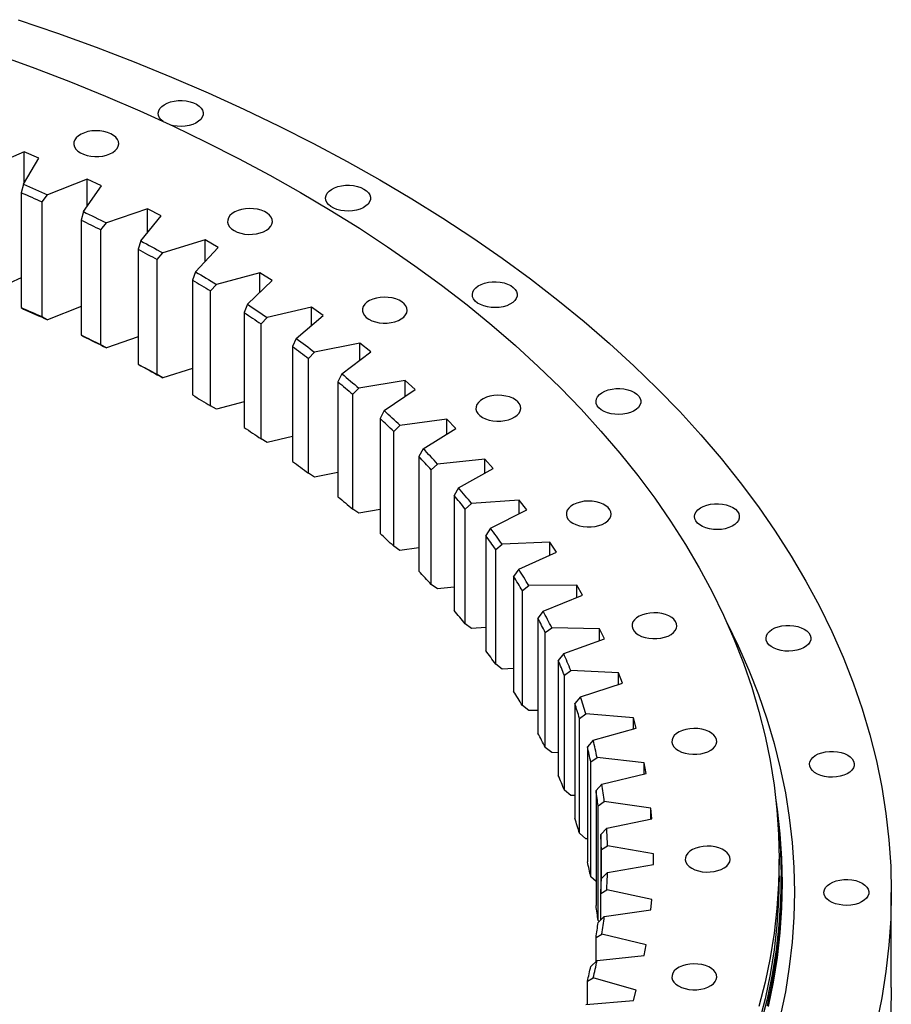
# Model space of a CAD drawing. Header units: millimetres. Extents: x 1218 to 10068, y 7157 to 13793.
# Tile 11 of 11: x 7334 to 7762, y 10491 to 10974. Entities that reach past the tile are written whole.
import ezdxf

# ---------------------------------------------------------------- set-up
doc = ezdxf.new("R2010")
doc.units = ezdxf.units.MM
doc.header["$LTSCALE"] = 50

msp = doc.modelspace()

# ---------------------------------------------------------------- linework, layer by layer
at = {"color": 7, "linetype": 'Continuous', "lineweight": 25}
for p, q in [((7336.6, 10909.36), (7317.82, 10901.19)), ((7343.85, 10906.31), (7336.6, 10909.36)), ((7336.6, 10894.14), (7336.6, 10909.36)), ((7336.21, 10893.48), (7343.85, 10906.31)), ((7336.21, 10893.48), (7335.18, 10889.31)), ((7367.46, 10895.86), (7347.96, 10888.27)), ((7365.62, 10880.02), (7374.42, 10892.6)), ((7374.42, 10892.6), (7367.46, 10895.86)), ((7367.46, 10882.64), (7367.46, 10895.86)), ((7335.18, 10889.31), (7335.18, 10832.97)), ((7345.34, 10884.81), (7347.96, 10888.27)), ((7345.34, 10828.47), (7345.34, 10884.81)), ((7365.62, 10880.02), (7364.44, 10875.88)), ((7397.04, 10881.45), (7376.89, 10874.46)), ((7393.78, 10865.68), (7403.7, 10877.99)), ((7403.7, 10877.99), (7397.04, 10881.45)), ((7397.04, 10869.73), (7397.04, 10881.45)), ((7364.44, 10875.88), (7364.44, 10819.54)), ((7374.18, 10871.08), (7376.89, 10874.46)), ((7374.18, 10814.73), (7374.18, 10871.08)), ((7393.78, 10865.68), (7392.44, 10861.58)), ((7425.28, 10866.17), (7404.52, 10859.8)), ((7431.62, 10862.51), (7425.28, 10866.17)), ((7425.28, 10855.62), (7425.28, 10866.17)), ((7392.44, 10861.58), (7392.44, 10805.24)), ((7401.74, 10856.49), (7404.52, 10859.8)), ((7420.59, 10850.52), (7431.62, 10862.51)), ((7401.74, 10800.15), (7401.74, 10856.49)), ((7420.59, 10850.52), (7419.11, 10846.46)), ((7452.1, 10850.05), (7430.79, 10844.32)), ((7458.1, 10846.2), (7452.1, 10850.05)), ((7452.1, 10840.44), (7452.1, 10850.05)), ((7335.18, 10847.5), (7317.82, 10839.95)), ((7419.11, 10846.46), (7419.11, 10790.12)), ((7427.93, 10841.1), (7430.79, 10844.32)), ((7446, 10834.57), (7458.1, 10846.2)), ((7427.93, 10784.76), (7427.93, 10841.1)), ((7446, 10834.57), (7444.37, 10830.56)), ((7335.18, 10832.97), (7336.21, 10832.24)), ((7364.44, 10833.45), (7347.96, 10827.03)), ((7444.37, 10830.56), (7444.37, 10774.22)), ((7477.42, 10833.14), (7455.62, 10828.06)), ((7483.06, 10829.12), (7477.42, 10833.14)), ((7477.42, 10824.29), (7477.42, 10833.14)), ((7347.96, 10827.03), (7345.34, 10828.47)), ((7452.69, 10824.93), (7455.62, 10828.06)), ((7452.69, 10768.59), (7452.69, 10824.93)), ((7469.92, 10817.87), (7483.06, 10829.12)), ((7364.44, 10819.54), (7365.62, 10818.78)), ((7392.44, 10818.61), (7376.89, 10813.22)), ((7469.92, 10817.87), (7468.16, 10813.91)), ((7501.17, 10815.5), (7478.94, 10811.08)), ((7506.44, 10811.31), (7501.17, 10815.5)), ((7501.17, 10807.27), (7501.17, 10815.5)), ((7376.89, 10813.22), (7374.18, 10814.73)), ((7468.16, 10813.91), (7468.16, 10757.57)), ((7475.96, 10808.04), (7478.94, 10811.08)), ((7492.3, 10800.47), (7506.44, 10811.31)), ((7475.96, 10751.7), (7475.96, 10808.04)), ((7392.44, 10805.24), (7393.78, 10804.44)), ((7419.11, 10803.03), (7404.52, 10798.56)), ((7404.52, 10798.56), (7401.74, 10800.15)), ((7492.3, 10800.47), (7490.4, 10796.57)), ((7490.4, 10796.57), (7490.4, 10740.22)), ((7523.29, 10797.16), (7500.69, 10793.42)), ((7528.17, 10792.82), (7523.29, 10797.16)), ((7523.29, 10789.46), (7523.29, 10797.16)), ((7497.65, 10790.47), (7500.69, 10793.42)), ((7513.06, 10782.42), (7528.17, 10792.82)), ((7444.37, 10786.73), (7430.79, 10783.08)), ((7497.65, 10734.13), (7497.65, 10790.47)), ((7430.79, 10783.08), (7427.93, 10784.76)), ((7513.06, 10782.42), (7511.04, 10778.57)), ((7511.04, 10778.57), (7511.04, 10722.23)), ((7543.72, 10778.17), (7520.8, 10775.13)), ((7548.2, 10773.69), (7543.72, 10778.17)), ((7543.72, 10770.92), (7543.72, 10778.17)), ((7517.73, 10772.27), (7520.8, 10775.13)), ((7517.73, 10715.93), (7517.73, 10772.27)), ((7532.17, 10763.76), (7548.2, 10773.69)), ((7455.62, 10766.82), (7452.69, 10768.59)), ((7468.16, 10769.75), (7455.62, 10766.82)), ((7532.17, 10763.76), (7530.02, 10759.98)), ((7530.02, 10759.98), (7530.02, 10703.64)), ((7562.39, 10758.6), (7539.24, 10756.25)), ((7566.46, 10753.99), (7562.39, 10758.6)), ((7562.39, 10751.72), (7562.39, 10758.6)), ((7536.13, 10753.48), (7539.24, 10756.25)), ((7536.13, 10697.14), (7536.13, 10753.48)), ((7549.55, 10744.56), (7566.46, 10753.99)), ((7478.94, 10749.84), (7475.96, 10751.7)), ((7490.4, 10752.12), (7478.94, 10749.84)), ((7549.55, 10744.56), (7547.29, 10740.84)), ((7547.29, 10740.84), (7547.29, 10684.5)), ((7579.27, 10738.49), (7555.93, 10736.84)), ((7582.91, 10733.76), (7579.27, 10738.49)), ((7579.27, 10731.93), (7579.27, 10738.49)), ((7500.69, 10732.18), (7497.65, 10734.13)), ((7511.04, 10733.89), (7500.69, 10732.18)), ((7552.8, 10734.17), (7555.93, 10736.84)), ((7552.8, 10677.83), (7552.8, 10734.17)), ((7565.18, 10724.85), (7582.91, 10733.76)), ((7565.18, 10724.85), (7562.8, 10721.21)), ((7562.8, 10721.21), (7562.8, 10664.87)), ((7520.8, 10713.89), (7517.73, 10715.93)), ((7530.02, 10715.11), (7520.8, 10713.89)), ((7567.7, 10714.38), (7570.85, 10716.95)), ((7567.7, 10658.04), (7567.7, 10714.38)), ((7594.3, 10717.89), (7570.85, 10716.95)), ((7597.51, 10713.06), (7594.3, 10717.89)), ((7594.3, 10711.61), (7594.3, 10717.89)), ((7578.99, 10704.7), (7597.51, 10713.06)), ((7578.99, 10704.7), (7576.51, 10701.13)), ((7576.51, 10701.13), (7576.51, 10644.79)), ((7539.24, 10695.01), (7536.13, 10697.14)), ((7547.29, 10695.83), (7539.24, 10695.01)), ((7580.78, 10694.16), (7583.93, 10696.64)), ((7607.44, 10696.88), (7583.93, 10696.64)), ((7610.21, 10691.95), (7607.44, 10696.88)), ((7607.44, 10690.83), (7607.44, 10696.88)), ((7580.78, 10637.82), (7580.78, 10694.16)), ((7590.96, 10684.17), (7610.21, 10691.95)), ((7590.96, 10684.17), (7588.37, 10680.67)), ((7588.37, 10680.67), (7588.37, 10624.33)), ((7555.93, 10675.6), (7552.8, 10677.83)), ((7562.8, 10676.08), (7555.93, 10675.6)), ((7592.01, 10673.58), (7595.17, 10675.97)), ((7618.66, 10675.49), (7595.17, 10675.97)), ((7620.98, 10670.49), (7618.66, 10675.49)), ((7618.66, 10669.65), (7618.66, 10675.49)), ((7592.01, 10617.24), (7592.01, 10673.58)), ((7601.05, 10663.29), (7620.98, 10670.49)), ((7601.05, 10663.29), (7598.37, 10659.88)), ((7570.85, 10655.71), (7567.7, 10658.04)), ((7576.51, 10655.94), (7570.85, 10655.71)), ((7598.37, 10659.88), (7598.37, 10603.54)), ((7601.36, 10652.69), (7604.51, 10654.98)), ((7601.36, 10596.35), (7601.36, 10652.69)), ((7627.93, 10653.79), (7604.51, 10654.98)), ((7629.79, 10648.73), (7627.93, 10653.79)), ((7627.93, 10648.13), (7627.93, 10653.79)), ((7609.23, 10642.14), (7629.79, 10648.73)), ((7609.23, 10642.14), (7606.47, 10638.81)), ((7583.93, 10635.4), (7580.78, 10637.82)), ((7606.47, 10638.81), (7606.47, 10582.47)), ((7588.37, 10635.45), (7583.93, 10635.4)), ((7608.81, 10631.54), (7611.93, 10633.73)), ((7635.21, 10631.84), (7611.93, 10633.73)), ((7636.61, 10626.73), (7635.21, 10631.84)), ((7635.21, 10626.34), (7635.21, 10631.84)), ((7608.81, 10575.2), (7608.81, 10631.54)), ((7615.49, 10620.78), (7636.61, 10626.73)), ((7595.17, 10614.72), (7592.01, 10617.24)), ((7615.49, 10620.78), (7612.65, 10617.53)), ((7612.65, 10617.53), (7612.65, 10561.19)), ((7598.37, 10614.66), (7595.17, 10614.72)), ((7614.32, 10610.2), (7617.42, 10612.3)), ((7640.5, 10609.7), (7617.42, 10612.3)), ((7614.32, 10553.85), (7614.32, 10610.2)), ((7641.43, 10604.56), (7640.5, 10609.7)), ((7640.5, 10604.33), (7640.5, 10609.7)), ((7619.79, 10599.25), (7641.43, 10604.56)), ((7619.79, 10599.25), (7616.89, 10596.09)), ((7604.51, 10593.74), (7601.36, 10596.35)), ((7606.47, 10593.64), (7604.51, 10593.74)), ((7616.89, 10596.09), (7616.89, 10539.75)), ((7617.9, 10588.72), (7620.96, 10590.72)), ((7617.9, 10532.37), (7617.9, 10588.72)), ((7643.77, 10587.44), (7620.96, 10590.72)), ((7644.24, 10582.27), (7643.77, 10587.44)), ((7643.77, 10582.17), (7643.77, 10587.44)), ((7622.15, 10577.62), (7644.24, 10582.27)), ((7611.93, 10572.49), (7608.81, 10575.2)), ((7622.15, 10577.62), (7619.18, 10574.55)), ((7619.18, 10574.55), (7619.18, 10545.58)), ((7612.65, 10572.44), (7611.93, 10572.49)), ((7619.52, 10567.16), (7622.53, 10569.07)), ((7645.02, 10565.1), (7622.53, 10569.07)), ((7619.52, 10552.97), (7619.52, 10567.16)), ((7645.02, 10559.93), (7645.02, 10565.1)), ((7622.53, 10555.95), (7645.02, 10559.93)), ((7706.62, 10554.35), (7706.62, 10562.51)), ((7622.53, 10555.95), (7619.52, 10552.97)), ((7707.62, 10551.08), (7707.62, 10554.35)), ((7616.89, 10551.53), (7614.32, 10553.85)), ((7619.18, 10545.58), (7622.15, 10547.4)), ((7619.18, 10532.63), (7619.18, 10545.58)), ((7644.24, 10542.76), (7622.15, 10547.4)), ((7761.62, 10499.64), (7761.62, 10546.18)), ((7643.77, 10537.59), (7644.24, 10542.76)), ((7620.96, 10534.3), (7643.77, 10537.59)), ((7620.96, 10534.3), (7617.9, 10531.41)), ((7618.41, 10531.89), (7617.9, 10532.37)), ((7616.89, 10524.04), (7619.79, 10525.78)), ((7641.43, 10520.47), (7619.79, 10525.78)), ((7616.89, 10512.25), (7616.89, 10524.04)), ((7640.5, 10515.32), (7641.43, 10520.47)), ((7617.42, 10512.73), (7614.32, 10509.93)), ((7617.42, 10512.73), (7640.5, 10515.32)), ((7612.65, 10502.6), (7615.49, 10504.25)), ((7612.65, 10491.35), (7612.65, 10502.6)), ((7636.61, 10498.3), (7615.49, 10504.25)), ((7635.21, 10493.19), (7636.61, 10498.3)), ((7611.93, 10491.29), (7635.21, 10493.19))]:
    msp.add_line(p, q, dxfattribs=at)
at = {"color": 7, "linetype": 'Continuous', "lineweight": 25, "flags": 128}
for points in [[(7333.62, 10974.14), (7352.88, 10967.52), (7371.84, 10960.62), (7390.47, 10953.43), (7408.77, 10945.96), (7426.72, 10938.22), (7444.32, 10930.22), (7461.55, 10921.94), (7478.4, 10913.41), (7494.86, 10904.63), (7510.91, 10895.61)], [(7324.15, 10956.78), (7341.88, 10950.32), (7359.32, 10943.6), (7376.44, 10936.61), (7393.24, 10929.37), (7409.71, 10921.87), (7425.83, 10914.13), (7441.6, 10906.15), (7457, 10897.93), (7472.02, 10889.48)], [(7404.77, 10924.16), (7403.76, 10925.01), (7402.95, 10926.05), (7402.47, 10927.16), (7402.33, 10928.29), (7402.55, 10929.42), (7403.12, 10930.51), (7404.02, 10931.53), (7405.21, 10932.43), (7406.67, 10933.2), (7408.34, 10933.81), (7410.17, 10934.23), (7412.1, 10934.46), (7414.07, 10934.48), (7416.02, 10934.31), (7417.88, 10933.93), (7419.6, 10933.37), (7421.11, 10932.64)], [(7421.11, 10932.64), (7422.37, 10931.77), (7423.35, 10930.77), (7424, 10929.7), (7424.31, 10928.58), (7424.26, 10927.44), (7423.87, 10926.32), (7423.13, 10925.27), (7422.08, 10924.3), (7420.75, 10923.46), (7419.18, 10922.77), (7417.43, 10922.26), (7415.54, 10921.93), (7413.58, 10921.8), (7411.61, 10921.88), (7409.7, 10922.15), (7408.46, 10922.46)], [(7364.16, 10908.85), (7365.67, 10908.12), (7367.39, 10907.55), (7369.25, 10907.18), (7371.2, 10907), (7373.17, 10907.03), (7375.1, 10907.25), (7376.93, 10907.68), (7378.6, 10908.28), (7380.05, 10909.05), (7381.25, 10909.96), (7382.14, 10910.97), (7382.71, 10912.06), (7382.93, 10913.19), (7382.8, 10914.33), (7382.32, 10915.43), (7381.5, 10916.47), (7380.38, 10917.41), (7378.99, 10918.21), (7377.36, 10918.86), (7375.57, 10919.33), (7373.66, 10919.61), (7371.69, 10919.68), (7369.73, 10919.56), (7367.84, 10919.23), (7366.08, 10918.71), (7364.51, 10918.02), (7363.18, 10917.18), (7362.13, 10916.22), (7361.4, 10915.16), (7361, 10914.05), (7360.96, 10912.91), (7361.27, 10911.78), (7361.92, 10910.71), (7362.89, 10909.72), (7364.16, 10908.85)], [(7336.21, 10893.48), (7337.69, 10892.84), (7339.16, 10892.19), (7340.64, 10891.54), (7342.11, 10890.89), (7343.57, 10890.24), (7345.04, 10889.59), (7346.5, 10888.93), (7347.96, 10888.27)], [(7503.13, 10891.11), (7504.39, 10890.24), (7505.37, 10889.25), (7506.02, 10888.18), (7506.33, 10887.05), (7506.28, 10885.91), (7505.89, 10884.8), (7505.15, 10883.74), (7504.1, 10882.78), (7502.77, 10881.94), (7501.2, 10881.25), (7499.45, 10880.73), (7497.56, 10880.4), (7495.6, 10880.28), (7493.63, 10880.35), (7491.72, 10880.63), (7489.92, 10881.1), (7488.3, 10881.75), (7486.91, 10882.56), (7485.78, 10883.49), (7484.97, 10884.53), (7484.49, 10885.63), (7484.35, 10886.77), (7484.57, 10887.9), (7485.14, 10888.99), (7486.04, 10890), (7487.23, 10890.91), (7488.69, 10891.68), (7490.36, 10892.28), (7492.19, 10892.71), (7494.12, 10892.93), (7496.09, 10892.96), (7498.04, 10892.78), (7499.9, 10892.41), (7501.62, 10891.84), (7503.13, 10891.11)], [(7510.91, 10895.61), (7526.54, 10886.34), (7541.76, 10876.84), (7556.53, 10867.11), (7570.86, 10857.17), (7584.73, 10847.01), (7598.14, 10836.64), (7611.08, 10826.08), (7623.53, 10815.32), (7635.48, 10804.38), (7646.94, 10793.26), (7657.89, 10781.97), (7668.33, 10770.53), (7678.24, 10758.92), (7687.62, 10747.17), (7696.47, 10735.29), (7704.77, 10723.27), (7712.53, 10711.14), (7719.73, 10698.89), (7726.37, 10686.53), (7732.46, 10674.08), (7737.97, 10661.54), (7742.92, 10648.92), (7747.29, 10636.24), (7751.09, 10623.49), (7754.3, 10610.68), (7756.94, 10597.84), (7758.99, 10584.95), (7760.45, 10572.04), (7761.33, 10559.12), (7761.62, 10546.18), (7761.33, 10533.25), (7760.45, 10520.32), (7758.99, 10507.41), (7756.94, 10494.53), (7754.3, 10481.68)], [(7335.18, 10889.31), (7336.46, 10888.75), (7337.73, 10888.19), (7339.01, 10887.63), (7340.28, 10887.07), (7341.55, 10886.51), (7342.82, 10885.94), (7344.08, 10885.38), (7345.34, 10884.81)], [(7472.02, 10889.48), (7486.65, 10880.81), (7500.88, 10871.92), (7514.71, 10862.82), (7528.12, 10853.52), (7541.1, 10844.01), (7553.65, 10834.31), (7565.75, 10824.42), (7577.4, 10814.36), (7588.59, 10804.12), (7599.31, 10793.72), (7609.56, 10783.16), (7619.32, 10772.44), (7628.6, 10761.58), (7637.37, 10750.59), (7645.65, 10739.47), (7653.42, 10728.23), (7660.68, 10716.87), (7667.42, 10705.41), (7673.64, 10693.84), (7679.33, 10682.19), (7684.49, 10670.46), (7689.12, 10658.65), (7693.21, 10646.78), (7696.76, 10634.85), (7699.77, 10622.87), (7702.24, 10610.85), (7704.16, 10598.79), (7705.53, 10586.71), (7706.35, 10574.62), (7706.62, 10562.51), (7706.35, 10550.41), (7705.53, 10538.31), (7704.16, 10526.23), (7702.24, 10514.18), (7699.77, 10502.16), (7696.76, 10490.18)], [(7365.62, 10880.02), (7367.04, 10879.33), (7368.46, 10878.64), (7369.87, 10877.95), (7371.28, 10877.26), (7372.69, 10876.56), (7374.09, 10875.86), (7375.49, 10875.16), (7376.89, 10874.46)], [(7439.49, 10870.71), (7441, 10869.98), (7442.72, 10869.42), (7444.58, 10869.04), (7446.53, 10868.86), (7448.5, 10868.89), (7450.43, 10869.12), (7452.26, 10869.54), (7453.93, 10870.15), (7455.39, 10870.91), (7456.58, 10871.82), (7457.48, 10872.83), (7458.04, 10873.92), (7458.27, 10875.06), (7458.13, 10876.19), (7457.65, 10877.29), (7456.84, 10878.33), (7455.71, 10879.27), (7454.32, 10880.07), (7452.7, 10880.72), (7450.9, 10881.19), (7448.99, 10881.47), (7447.02, 10881.55), (7445.06, 10881.42), (7443.17, 10881.09), (7441.42, 10880.57), (7439.85, 10879.88), (7438.52, 10879.04), (7437.47, 10878.08), (7436.73, 10877.02), (7436.34, 10875.91), (7436.29, 10874.77), (7436.6, 10873.65), (7437.25, 10872.57), (7438.23, 10871.58), (7439.49, 10870.71)], [(7364.44, 10875.88), (7365.67, 10875.28), (7366.89, 10874.69), (7368.11, 10874.09), (7369.33, 10873.49), (7370.55, 10872.89), (7371.76, 10872.29), (7372.97, 10871.68), (7374.18, 10871.08)], [(7393.78, 10865.68), (7395.13, 10864.96), (7396.48, 10864.22), (7397.83, 10863.49), (7399.17, 10862.76), (7400.52, 10862.02), (7401.85, 10861.28), (7403.19, 10860.54), (7404.52, 10859.8)], [(7392.44, 10861.58), (7393.61, 10860.95), (7394.78, 10860.32), (7395.95, 10859.69), (7397.11, 10859.05), (7398.27, 10858.41), (7399.43, 10857.78), (7400.58, 10857.14), (7401.74, 10856.49)], [(7420.59, 10850.52), (7421.88, 10849.75), (7423.16, 10848.98), (7424.44, 10848.21), (7425.72, 10847.43), (7426.99, 10846.66), (7428.26, 10845.88), (7429.53, 10845.1), (7430.79, 10844.32)], [(7419.11, 10846.46), (7420.22, 10845.8), (7421.33, 10845.13), (7422.44, 10844.46), (7423.54, 10843.79), (7424.64, 10843.12), (7425.74, 10842.45), (7426.84, 10841.77), (7427.93, 10841.1)], [(7575.06, 10843.77), (7576.32, 10842.89), (7577.3, 10841.9), (7577.95, 10840.83), (7578.26, 10839.7), (7578.21, 10838.56), (7577.82, 10837.45), (7577.08, 10836.39), (7576.03, 10835.43), (7574.7, 10834.59), (7573.13, 10833.9), (7571.38, 10833.38), (7569.49, 10833.05), (7567.53, 10832.93), (7565.56, 10833), (7563.65, 10833.28), (7561.85, 10833.75), (7560.23, 10834.4), (7558.84, 10835.21), (7557.71, 10836.14), (7556.9, 10837.18), (7556.42, 10838.28), (7556.28, 10839.42), (7556.5, 10840.55), (7557.07, 10841.64), (7557.97, 10842.65), (7559.16, 10843.56), (7560.62, 10844.33), (7562.29, 10844.93), (7564.12, 10845.36), (7566.05, 10845.59), (7568.02, 10845.61), (7569.97, 10845.43), (7571.83, 10845.06), (7573.55, 10844.5), (7575.06, 10843.77)], [(7446, 10834.57), (7447.21, 10833.76), (7448.42, 10832.95), (7449.63, 10832.14), (7450.84, 10831.33), (7452.04, 10830.52), (7453.23, 10829.7), (7454.43, 10828.88), (7455.62, 10828.06)], [(7505.55, 10827.22), (7507.07, 10826.49), (7508.78, 10825.93), (7510.65, 10825.55), (7512.59, 10825.37), (7514.56, 10825.4), (7516.5, 10825.63), (7518.33, 10826.05), (7520, 10826.66), (7521.45, 10827.42), (7522.65, 10828.33), (7523.54, 10829.34), (7524.11, 10830.44), (7524.33, 10831.57), (7524.2, 10832.7), (7523.72, 10833.81), (7522.9, 10834.84), (7521.78, 10835.78), (7520.38, 10836.58), (7518.76, 10837.23), (7516.97, 10837.7), (7515.05, 10837.98), (7513.09, 10838.06), (7511.13, 10837.93), (7509.24, 10837.6), (7507.48, 10837.09), (7505.91, 10836.4), (7504.58, 10835.56), (7503.53, 10834.59), (7502.8, 10833.54), (7502.4, 10832.42), (7502.36, 10831.28), (7502.67, 10830.16), (7503.32, 10829.08), (7504.29, 10828.09), (7505.55, 10827.22)], [(7335.18, 10832.97), (7336.46, 10832.41), (7337.73, 10831.85), (7339.01, 10831.29), (7340.28, 10830.73), (7341.55, 10830.17), (7342.82, 10829.6), (7344.08, 10829.03), (7345.34, 10828.47)], [(7336.21, 10832.24), (7337.69, 10831.6), (7339.16, 10830.95), (7340.64, 10830.3), (7342.11, 10829.65), (7343.57, 10829), (7345.04, 10828.35), (7346.5, 10827.69), (7347.96, 10827.03)], [(7444.37, 10830.56), (7445.42, 10829.86), (7446.47, 10829.16), (7447.51, 10828.46), (7448.55, 10827.76), (7449.59, 10827.05), (7450.63, 10826.35), (7451.66, 10825.64), (7452.69, 10824.93)], [(7364.44, 10819.54), (7365.67, 10818.94), (7366.89, 10818.35), (7368.11, 10817.75), (7369.33, 10817.15), (7370.55, 10816.55), (7371.76, 10815.95), (7372.97, 10815.34), (7374.18, 10814.73)], [(7365.62, 10818.78), (7367.04, 10818.09), (7368.46, 10817.4), (7369.87, 10816.71), (7371.28, 10816.02), (7372.69, 10815.32), (7374.09, 10814.62), (7375.49, 10813.92), (7376.89, 10813.22)], [(7469.92, 10817.87), (7471.06, 10817.03), (7472.2, 10816.18), (7473.33, 10815.34), (7474.46, 10814.49), (7475.58, 10813.64), (7476.71, 10812.79), (7477.82, 10811.94), (7478.94, 10811.08)], [(7468.16, 10813.91), (7469.14, 10813.18), (7470.12, 10812.45), (7471.1, 10811.72), (7472.08, 10810.99), (7473.05, 10810.25), (7474.02, 10809.52), (7474.99, 10808.78), (7475.96, 10808.04)], [(7392.44, 10805.24), (7393.61, 10804.61), (7394.78, 10803.98), (7395.95, 10803.35), (7397.11, 10802.71), (7398.27, 10802.07), (7399.43, 10801.43), (7400.58, 10800.79), (7401.74, 10800.15)], [(7393.78, 10804.44), (7395.13, 10803.71), (7396.48, 10802.98), (7397.83, 10802.25), (7399.17, 10801.52), (7400.52, 10800.78), (7401.85, 10800.04), (7403.19, 10799.3), (7404.52, 10798.56)], [(7490.4, 10796.57), (7491.32, 10795.81), (7492.23, 10795.05), (7493.14, 10794.29), (7494.05, 10793.53), (7494.96, 10792.76), (7495.86, 10792), (7496.76, 10791.24), (7497.65, 10790.47)], [(7492.3, 10800.47), (7493.36, 10799.59), (7494.42, 10798.72), (7495.47, 10797.84), (7496.52, 10796.96), (7497.57, 10796.08), (7498.61, 10795.19), (7499.65, 10794.31), (7500.69, 10793.42)], [(7635.67, 10791.4), (7636.93, 10790.53), (7637.9, 10789.54), (7638.56, 10788.46), (7638.86, 10787.34), (7638.82, 10786.2), (7638.42, 10785.09), (7637.69, 10784.03), (7636.64, 10783.06), (7635.31, 10782.22), (7633.74, 10781.53), (7631.98, 10781.02), (7630.1, 10780.69), (7628.14, 10780.56), (7626.17, 10780.64), (7624.26, 10780.92), (7622.46, 10781.39), (7620.84, 10782.04), (7619.45, 10782.84), (7618.32, 10783.78), (7617.51, 10784.81), (7617.02, 10785.92), (7616.89, 10787.05), (7617.11, 10788.19), (7617.68, 10789.28), (7618.58, 10790.29), (7619.77, 10791.2), (7621.23, 10791.96), (7622.9, 10792.57), (7624.73, 10792.99), (7626.66, 10793.22), (7628.63, 10793.25), (7630.58, 10793.07), (7632.44, 10792.69), (7634.15, 10792.13), (7635.67, 10791.4)], [(7419.11, 10790.12), (7420.22, 10789.46), (7421.33, 10788.79), (7422.44, 10788.12), (7423.54, 10787.45), (7424.64, 10786.78), (7425.74, 10786.11), (7426.84, 10785.43), (7427.93, 10784.76)], [(7561.22, 10779.12), (7562.74, 10778.39), (7564.45, 10777.83), (7566.31, 10777.46), (7568.26, 10777.28), (7570.23, 10777.3), (7572.16, 10777.53), (7573.99, 10777.96), (7575.66, 10778.56), (7577.12, 10779.33), (7578.31, 10780.24), (7579.21, 10781.25), (7579.78, 10782.34), (7580, 10783.47), (7579.86, 10784.61), (7579.38, 10785.71), (7578.57, 10786.75), (7577.44, 10787.68), (7576.05, 10788.49), (7574.43, 10789.14), (7572.63, 10789.61), (7570.72, 10789.89), (7568.75, 10789.96), (7566.79, 10789.84), (7564.9, 10789.51), (7563.15, 10788.99), (7561.58, 10788.3), (7560.25, 10787.46), (7559.2, 10786.5), (7558.46, 10785.44), (7558.07, 10784.33), (7558.02, 10783.19), (7558.33, 10782.06), (7558.98, 10780.99), (7559.96, 10780), (7561.22, 10779.12)], [(7444.37, 10774.22), (7445.42, 10773.52), (7446.47, 10772.82), (7447.51, 10772.12), (7448.55, 10771.41), (7449.59, 10770.71), (7450.63, 10770.01), (7451.66, 10769.3), (7452.69, 10768.59)], [(7468.16, 10757.57), (7469.14, 10756.84), (7470.12, 10756.11), (7471.1, 10755.38), (7472.08, 10754.64), (7473.05, 10753.91), (7474.02, 10753.17), (7474.99, 10752.44), (7475.96, 10751.7)], [(7490.4, 10740.22), (7491.32, 10739.47), (7492.23, 10738.71), (7493.14, 10737.95), (7494.05, 10737.19), (7494.96, 10736.42), (7495.86, 10735.66), (7496.76, 10734.89), (7497.65, 10734.13)], [(7605.54, 10727.25), (7607.05, 10726.52), (7608.77, 10725.96), (7610.63, 10725.58), (7612.58, 10725.4), (7614.55, 10725.43), (7616.48, 10725.65), (7618.31, 10726.08), (7619.98, 10726.68), (7621.44, 10727.45), (7622.63, 10728.36), (7623.53, 10729.37), (7624.09, 10730.46), (7624.31, 10731.59), (7624.18, 10732.73), (7623.7, 10733.83), (7622.88, 10734.87), (7621.76, 10735.81), (7620.37, 10736.61), (7618.74, 10737.26), (7616.95, 10737.73), (7615.04, 10738.01), (7613.07, 10738.09), (7611.11, 10737.96), (7609.22, 10737.63), (7607.46, 10737.11), (7605.89, 10736.42), (7604.56, 10735.58), (7603.51, 10734.62), (7602.78, 10733.56), (7602.39, 10732.45), (7602.34, 10731.31), (7602.65, 10730.19), (7603.3, 10729.11), (7604.27, 10728.12), (7605.54, 10727.25)], [(7683.92, 10734.92), (7685.18, 10734.04), (7686.16, 10733.05), (7686.81, 10731.98), (7687.11, 10730.86), (7687.07, 10729.72), (7686.68, 10728.6), (7685.94, 10727.55), (7684.89, 10726.58), (7683.56, 10725.74), (7681.99, 10725.05), (7680.24, 10724.53), (7678.35, 10724.21), (7676.39, 10724.08), (7674.42, 10724.16), (7672.51, 10724.43), (7670.71, 10724.91), (7669.09, 10725.55), (7667.7, 10726.36), (7666.57, 10727.29), (7665.76, 10728.33), (7665.28, 10729.44), (7665.14, 10730.57), (7665.36, 10731.7), (7665.93, 10732.79), (7666.83, 10733.81), (7668.02, 10734.71), (7669.48, 10735.48), (7671.15, 10736.09), (7672.98, 10736.51), (7674.91, 10736.74), (7676.88, 10736.76), (7678.83, 10736.59), (7680.69, 10736.21), (7682.4, 10735.65), (7683.92, 10734.92)], [(7637.75, 10672.47), (7639.26, 10671.74), (7640.97, 10671.18), (7642.84, 10670.81), (7644.78, 10670.63), (7646.76, 10670.65), (7648.69, 10670.88), (7650.52, 10671.31), (7652.19, 10671.91), (7653.64, 10672.68), (7654.84, 10673.59), (7655.73, 10674.6), (7656.3, 10675.69), (7656.52, 10676.82), (7656.39, 10677.96), (7655.91, 10679.06), (7655.09, 10680.1), (7653.97, 10681.03), (7652.57, 10681.84), (7650.95, 10682.49), (7649.16, 10682.96), (7647.24, 10683.24), (7645.28, 10683.31), (7643.32, 10683.18), (7641.43, 10682.86), (7639.67, 10682.34), (7638.1, 10681.65), (7636.77, 10680.81), (7635.72, 10679.85), (7634.99, 10678.79), (7634.59, 10677.67), (7634.55, 10676.54), (7634.86, 10675.41), (7635.51, 10674.34), (7636.48, 10673.35), (7637.75, 10672.47)], [(7681.16, 10678.18), (7686.58, 10667.06), (7691.79, 10655.22), (7696.46, 10643.3), (7700.59, 10631.32), (7704.17, 10619.28), (7707.21, 10607.19), (7709.7, 10595.05), (7711.63, 10582.88), (7713.02, 10570.69), (7713.85, 10558.48), (7714.12, 10546.26), (7713.85, 10534.05), (7713.02, 10521.84), (7711.63, 10509.64), (7709.7, 10497.48), (7707.21, 10485.34)], [(7718.98, 10675.28), (7720.25, 10674.41), (7721.22, 10673.42), (7721.87, 10672.34), (7722.18, 10671.22), (7722.14, 10670.08), (7721.74, 10668.97), (7721.01, 10667.91), (7719.96, 10666.95), (7718.63, 10666.11), (7717.06, 10665.42), (7715.3, 10664.9), (7713.41, 10664.57), (7711.45, 10664.44), (7709.49, 10664.52), (7707.57, 10664.8), (7705.78, 10665.27), (7704.16, 10665.92), (7702.76, 10666.72), (7701.64, 10667.66), (7700.82, 10668.7), (7700.34, 10669.8), (7700.21, 10670.94), (7700.43, 10672.07), (7701, 10673.16), (7701.89, 10674.17), (7703.09, 10675.08), (7704.54, 10675.85), (7706.21, 10676.45), (7708.04, 10676.87), (7709.97, 10677.1), (7711.95, 10677.13), (7713.89, 10676.95), (7715.76, 10676.57), (7717.47, 10676.01), (7718.98, 10675.28)], [(7657.29, 10615.74), (7658.81, 10615.01), (7660.52, 10614.45), (7662.38, 10614.07), (7664.33, 10613.9), (7666.3, 10613.92), (7668.23, 10614.15), (7670.06, 10614.57), (7671.73, 10615.18), (7673.19, 10615.95), (7674.39, 10616.85), (7675.28, 10617.87), (7675.85, 10618.96), (7676.07, 10620.09), (7675.94, 10621.23), (7675.45, 10622.33), (7674.64, 10623.37), (7673.52, 10624.3), (7672.12, 10625.11), (7670.5, 10625.76), (7668.7, 10626.23), (7666.79, 10626.5), (7664.82, 10626.58), (7662.86, 10626.45), (7660.98, 10626.13), (7659.22, 10625.61), (7657.65, 10624.92), (7656.32, 10624.08), (7655.27, 10623.12), (7654.54, 10622.06), (7654.14, 10620.94), (7654.1, 10619.81), (7654.4, 10618.68), (7655.06, 10617.61), (7656.03, 10616.62), (7657.29, 10615.74)], [(7740.27, 10613.52), (7741.53, 10612.64), (7742.5, 10611.65), (7743.16, 10610.58), (7743.46, 10609.45), (7743.42, 10608.31), (7743.02, 10607.2), (7742.29, 10606.14), (7741.24, 10605.18), (7739.91, 10604.34), (7738.34, 10603.65), (7736.58, 10603.13), (7734.7, 10602.8), (7732.74, 10602.68), (7730.77, 10602.75), (7728.86, 10603.03), (7727.06, 10603.5), (7725.44, 10604.15), (7724.05, 10604.96), (7722.92, 10605.89), (7722.11, 10606.93), (7721.62, 10608.03), (7721.49, 10609.17), (7721.71, 10610.3), (7722.28, 10611.39), (7723.18, 10612.4), (7724.37, 10613.31), (7725.83, 10614.08), (7727.5, 10614.68), (7729.33, 10615.11), (7731.26, 10615.34), (7733.23, 10615.36), (7735.18, 10615.18), (7737.04, 10614.81), (7738.75, 10614.25), (7740.27, 10613.52)], [(7705.09, 10591.14), (7705.15, 10590.67), (7706.53, 10578.58), (7707.35, 10566.47), (7707.62, 10554.35), (7707.35, 10542.23), (7706.53, 10530.12), (7705.15, 10518.02), (7703.23, 10505.95), (7700.76, 10493.92), (7697.75, 10481.92)], [(7705.39, 10588.9), (7705.65, 10587.02), (7707.02, 10574.92), (7707.85, 10562.8), (7708.12, 10550.67), (7707.85, 10538.55), (7707.02, 10526.43), (7705.65, 10514.33), (7703.73, 10502.25), (7701.26, 10490.2)], [(7663.85, 10558.02), (7665.36, 10557.29), (7667.08, 10556.73), (7668.94, 10556.36), (7670.88, 10556.18), (7672.86, 10556.2), (7674.79, 10556.43), (7676.62, 10556.86), (7678.29, 10557.46), (7679.74, 10558.23), (7680.94, 10559.13), (7681.83, 10560.15), (7682.4, 10561.24), (7682.62, 10562.37), (7682.49, 10563.51), (7682.01, 10564.61), (7681.19, 10565.65), (7680.07, 10566.58), (7678.67, 10567.39), (7677.05, 10568.04), (7675.26, 10568.51), (7673.35, 10568.79), (7671.38, 10568.86), (7669.42, 10568.73), (7667.53, 10568.41), (7665.77, 10567.89), (7664.2, 10567.2), (7662.87, 10566.36), (7661.82, 10565.4), (7661.09, 10564.34), (7660.69, 10563.22), (7660.65, 10562.09), (7660.96, 10560.96), (7661.61, 10559.89), (7662.58, 10558.9), (7663.85, 10558.02)], [(7706.62, 10554.35), (7706.35, 10542.24), (7705.53, 10530.15), (7704.16, 10518.07), (7702.24, 10506.01), (7699.77, 10493.99), (7696.76, 10482.01)], [(7707.62, 10551.08), (7707.35, 10538.96), (7706.53, 10526.85), (7705.15, 10514.76), (7703.23, 10502.69), (7700.76, 10490.65)], [(7747.4, 10550.67), (7748.67, 10549.8), (7749.64, 10548.81), (7750.29, 10547.73), (7750.6, 10546.61), (7750.56, 10545.47), (7750.16, 10544.36), (7749.43, 10543.3), (7748.38, 10542.34), (7747.05, 10541.5), (7745.48, 10540.81), (7743.72, 10540.29), (7741.83, 10539.96), (7739.87, 10539.83), (7737.9, 10539.91), (7735.99, 10540.19), (7734.2, 10540.66), (7732.57, 10541.31), (7731.18, 10542.11), (7730.06, 10543.05), (7729.24, 10544.09), (7728.76, 10545.19), (7728.63, 10546.32), (7728.85, 10547.46), (7729.42, 10548.55), (7730.31, 10549.56), (7731.5, 10550.47), (7732.96, 10551.23), (7734.63, 10551.84), (7736.46, 10552.26), (7738.39, 10552.49), (7740.36, 10552.52), (7742.31, 10552.34), (7744.17, 10551.96), (7745.89, 10551.4), (7747.4, 10550.67)], [(7657.29, 10500.3), (7658.81, 10499.57), (7660.52, 10499.01), (7662.38, 10498.64), (7664.33, 10498.46), (7666.3, 10498.48), (7668.23, 10498.71), (7670.06, 10499.14), (7671.73, 10499.74), (7673.19, 10500.51), (7674.39, 10501.42), (7675.28, 10502.43), (7675.85, 10503.52), (7676.07, 10504.65), (7675.94, 10505.79), (7675.45, 10506.89), (7674.64, 10507.93), (7673.52, 10508.86), (7672.12, 10509.67), (7670.5, 10510.32), (7668.7, 10510.79), (7666.79, 10511.07), (7664.82, 10511.14), (7662.86, 10511.02), (7660.98, 10510.69), (7659.22, 10510.17), (7657.65, 10509.48), (7656.32, 10508.64), (7655.27, 10507.68), (7654.54, 10506.62), (7654.14, 10505.51), (7654.1, 10504.37), (7654.4, 10503.24), (7655.06, 10502.17), (7656.03, 10501.18), (7657.29, 10500.3)], [(7761.62, 10499.64), (7761.33, 10486.7)]]:
    msp.add_lwpolyline(points, dxfattribs=at)
at = {"color": 7, "linetype": 'Continuous', "lineweight": 25}
for centre, radius, start, end in [((7201.94, 10444.4), 459.41, 46.0461, 47.3724), ((7200.7, 10442.44), 457.48, 46.1334, 47.2851), ((7230.08, 10472.56), 419.59, 42.5401, 43.9491), ((7228.72, 10470.48), 417.84, 42.6329, 43.8564), ((7257.12, 10496.45), 383.5, 38.8167, 40.3127), ((7255.66, 10494.27), 381.9, 38.9152, 40.2143), ((7282.59, 10516.11), 351.32, 34.8671, 36.4531), ((7200.7, 10386.1), 457.48, 46.1334, 47.2851), ((7281.02, 10513.85), 349.85, 34.9714, 36.3487), ((7306.03, 10531.72), 323.16, 30.6872, 32.3641), ((7228.72, 10414.14), 417.84, 42.6329, 43.8564), ((7304.36, 10529.4), 321.8, 30.7976, 32.2538), ((7255.66, 10437.93), 381.9, 38.9152, 40.2143), ((7325.24, 10541.18), 297.82, 26.3962, 27.9296), ((7327, 10543.55), 299.08, 26.28, 28.0458), ((7281.02, 10457.51), 349.85, 34.9714, 36.3487), ((7345.12, 10551.98), 279.08, 21.6566, 23.5057), ((7343.29, 10549.58), 277.91, 21.7783, 23.384), ((7304.36, 10473.05), 321.8, 30.7976, 32.2538), ((7360.05, 10557.51), 263.17, 16.8378, 18.7608), ((7358.15, 10555.08), 262.06, 16.9644, 18.6342), ((7325.24, 10484.83), 297.82, 26.3962, 27.9296), ((7369.55, 10558.23), 250.23, 11.9857, 13.7079), ((7371.5, 10560.67), 251.28, 11.8553, 13.8383), ((7343.29, 10493.23), 277.91, 21.7783, 23.384), ((7379.25, 10562.11), 243.39, 6.7504, 8.7761), ((7377.28, 10559.67), 242.37, 6.8837, 8.6429), ((7358.15, 10498.73), 262.06, 16.9644, 18.6342), ((7381.18, 10560.05), 238.45, 1.708, 3.4864), ((7383.17, 10562.5), 239.45, 1.5732, 3.6211), ((7369.55, 10501.89), 250.23, 11.9857, 13.7079), ((7383.17, 10562.53), 239.45, 356.3789, 358.4268), ((7381.18, 10560.08), 238.45, 356.5136, 358.292), ((7377.28, 10503.33), 242.37, 6.8837, 8.6429), ((7377.28, 10560.46), 242.37, 351.3571, 353.1163), ((7379.25, 10562.91), 243.39, 351.2239, 353.2496), ((7371.5, 10564.35), 251.28, 346.1617, 348.1447), ((7369.55, 10561.9), 250.23, 346.2921, 348.0143)]:
    msp.add_arc(centre, radius, start, end, dxfattribs=at)

doc.saveas('drawing.dxf')
